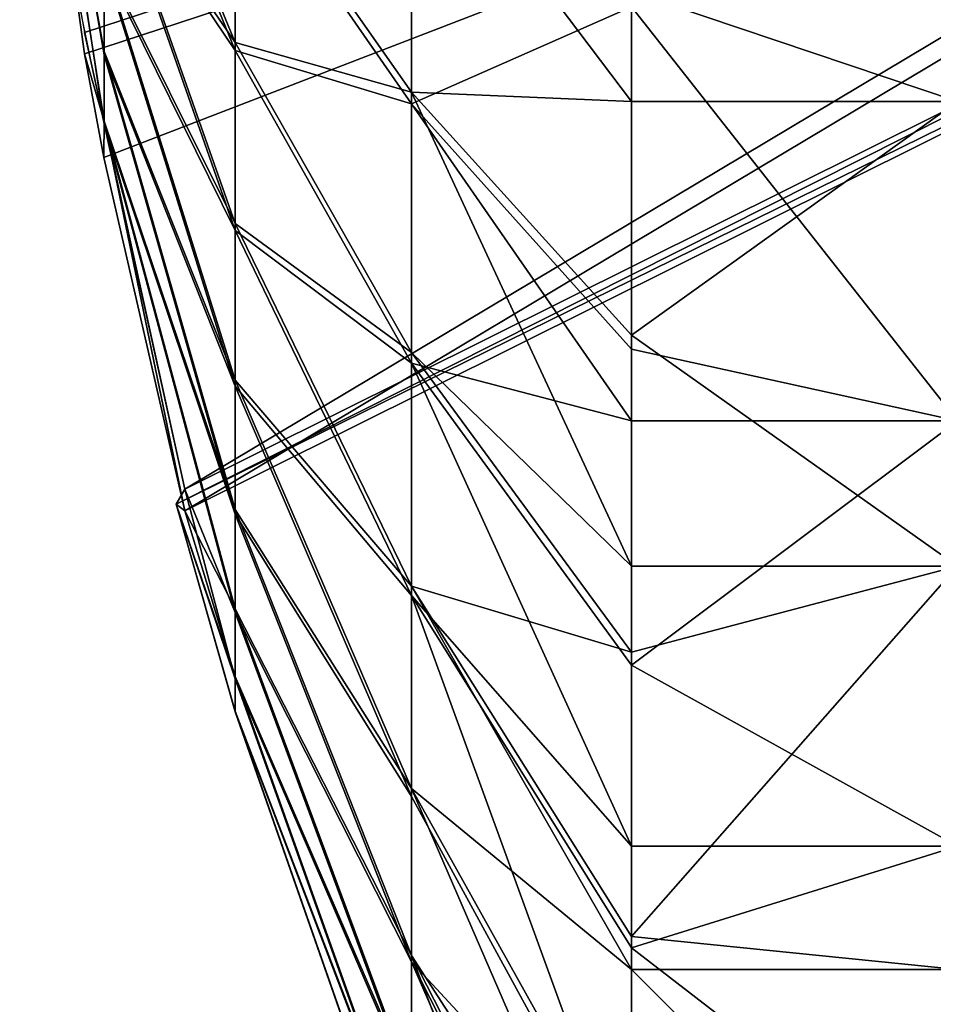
# Model space of a CAD drawing. Extents: x 1 to 266, y -133 to 58.
# Tile 22 of 256: x 80.38 to 81.79, y 44.98 to 46.49. Entities that reach past the tile are written whole.
import ezdxf

# ---------------------------------------------------------------- set-up
doc = ezdxf.new("R2010")
doc.units = 0
doc.header["$LTSCALE"] = 25.4
doc.layers.get('0').update_dxf_attribs({"color": 13, "linetype": 'CONTINUOUS'})

# ---------------------------------------------------------------- blocks, each defined once
blk = doc.blocks.new('HOTEL-LED-6800-9302_STL')
at = {"color": 8}
mesh = blk.add_polyface(dxfattribs=at)
corners = [(80.4768, 46.5102, 177.34), (83.4231, 47.4374, 177.3696), (80.384, 47.1845, 177.3615), (80.4833, 46.4735, 177.3388), (80.6372, 45.7723, 177.3164), (83.4231, 47.1606, 177.3607)]
mesh.append_faces([[corners[k] for k in face] for face in [(0, 1, 2), (1, 4, 5)]], dxfattribs={"vtx0": -1, "color": 8})
mesh.append_faces([[corners[k] for k in face] for face in [(1, 0, 3), (1, 3, 4)]], dxfattribs={"vtx0": -1, "vtx2": -1, "color": 8})
mesh = blk.add_polyface(dxfattribs=at)
corners = [(83.4231, 47.4045, 178.399), (80.4833, 46.4406, 178.3683), (80.384, 47.1605, 178.408)]
mesh.append_faces([[corners[k] for k in face] for face in [(0, 1, 2)]], dxfattribs={"color": 8})
mesh = blk.add_polyface(dxfattribs=at)
corners = [(83.4231, 47.4045, 178.399), (80.5132, 46.2819, 178.3632), (80.4833, 46.4406, 178.3683), (80.6372, 45.7394, 178.3459), (83.4231, 47.1277, 178.3902)]
mesh.append_faces([[corners[k] for k in face] for face in [(0, 1, 2), (3, 0, 4)]], dxfattribs={"vtx0": -1, "color": 8})
mesh.append_faces([[corners[k] for k in face] for face in [(1, 0, 3)]], dxfattribs={"vtx0": -1, "vtx1": -1, "color": 8})
mesh = blk.add_polyface(dxfattribs=at)
corners = [(80.5138, 46.5839, 179.013), (80.384, 47.1605, 178.408), (80.5138, 46.4445, 178.7915), (80.384, 47.2395, 178.5336)]
mesh.append_faces([[corners[k] for k in face] for face in [(0, 1, 2), (1, 0, 3)]], dxfattribs={"vtx0": -1, "color": 8})
mesh = blk.add_polyface(dxfattribs=at)
corners = [(80.384, 47.1845, 177.3615), (80.5138, 46.5773, 176.808), (80.5138, 46.4393, 177.0303)]
mesh.append_faces([[corners[k] for k in face] for face in [(0, 1, 2)]], dxfattribs={"color": 8})
mesh = blk.add_polyface(dxfattribs=at)
corners = [(80.384, 47.1845, 177.3615), (80.5138, 46.4393, 177.0303), (80.5138, 46.3335, 177.2697)]
mesh.append_faces([[corners[k] for k in face] for face in [(0, 1, 2)]], dxfattribs={"color": 8})
mesh = blk.add_polyface(dxfattribs=at)
corners = [(80.384, 47.1845, 177.3615), (80.5138, 46.3335, 177.2697), (80.4768, 46.5102, 177.34)]
mesh.append_faces([[corners[k] for k in face] for face in [(0, 1, 2)]], dxfattribs={"color": 8})
mesh = blk.add_polyface(dxfattribs=at)
corners = [(80.7147, 46.7683, 180.2251), (80.5138, 46.9477, 179.3875), (80.7147, 46.4585, 180.0174), (80.5138, 47.1651, 179.5331)]
mesh.append_faces([[corners[k] for k in face] for face in [(0, 1, 2), (1, 0, 3)]], dxfattribs={"vtx0": -1, "color": 8})
mesh = blk.add_polyface(dxfattribs=at)
corners = [(80.384, 47.1605, 178.408), (80.4833, 46.4406, 178.3683), (80.5138, 46.3374, 178.5527)]
mesh.append_faces([[corners[k] for k in face] for face in [(0, 1, 2)]], dxfattribs={"color": 8})
mesh = blk.add_polyface(dxfattribs=at)
corners = [(80.384, 47.1605, 178.408), (80.5138, 46.3374, 178.5527), (80.5138, 46.4445, 178.7915)]
mesh.append_faces([[corners[k] for k in face] for face in [(0, 1, 2)]], dxfattribs={"color": 8})
mesh = blk.add_polyface(dxfattribs=at)
corners = [(80.5138, 46.9388, 176.4313), (80.7147, 46.7545, 175.5948), (80.7147, 46.4459, 175.8043), (80.5138, 47.1553, 176.2843)]
mesh.append_faces([[corners[k] for k in face] for face in [(0, 1, 2), (1, 0, 3)]], dxfattribs={"vtx0": -1, "color": 8})
mesh = blk.add_polyface(dxfattribs=at)
corners = [(80.6242, 45.7494, 177.8309), (83.4231, 47.1606, 177.3607), (80.6372, 45.7723, 177.3164), (83.4231, 47.1277, 178.3902), (80.6372, 45.7394, 178.3459)]
mesh.append_faces([[corners[k] for k in face] for face in [(0, 1, 2), (3, 0, 4)]], dxfattribs={"vtx0": -1, "color": 8})
mesh.append_faces([[corners[k] for k in face] for face in [(1, 0, 3)]], dxfattribs={"vtx0": -1, "vtx1": -1, "color": 8})
mesh = blk.add_polyface(dxfattribs=at)
corners = [(81.8231, 47.1477, 181.997), (81.3231, 46.5364, 181.8048), (81.8231, 46.3678, 181.733)]
mesh.append_faces([[corners[k] for k in face] for face in [(0, 1, 2)]], dxfattribs={"color": 8})
mesh = blk.add_polyface(dxfattribs=at)
corners = [(80.9852, 46.8152, 181.1086), (80.7147, 46.7683, 180.2251), (80.9852, 46.382, 180.8989), (80.7147, 47.104, 180.3876)]
mesh.append_faces([[corners[k] for k in face] for face in [(0, 1, 2), (1, 0, 3)]], dxfattribs={"vtx0": -1, "color": 8})
mesh = blk.add_polyface(dxfattribs=at)
corners = [(80.7147, 46.7545, 175.5948), (80.9852, 46.796, 174.7109), (80.9852, 46.3641, 174.9232), (80.7147, 47.0892, 175.4303)]
mesh.append_faces([[corners[k] for k in face] for face in [(0, 1, 2), (1, 0, 3)]], dxfattribs={"vtx0": -1, "color": 8})
mesh = blk.add_polyface(dxfattribs=at)
corners = [(80.7147, 46.4585, 180.0174), (80.5138, 46.7527, 179.2129), (80.7147, 46.1806, 179.7687), (80.5138, 46.9477, 179.3875)]
mesh.append_faces([[corners[k] for k in face] for face in [(0, 1, 2), (1, 0, 3)]], dxfattribs={"vtx0": -1, "color": 8})
mesh = blk.add_polyface(dxfattribs=at)
corners = [(80.5138, 46.7449, 176.607), (80.7147, 46.4459, 175.8043), (80.7147, 46.1695, 176.0546), (80.5138, 46.9388, 176.4313)]
mesh.append_faces([[corners[k] for k in face] for face in [(0, 1, 2), (1, 0, 3)]], dxfattribs={"vtx0": -1, "color": 8})
mesh = blk.add_polyface(dxfattribs=at)
corners = [(80.9852, 46.8152, 181.1086), (81.3231, 46.3678, 181.733), (81.3231, 46.5364, 181.8048)]
mesh.append_faces([[corners[k] for k in face] for face in [(0, 1, 2)]], dxfattribs={"color": 8})
mesh = blk.add_polyface(dxfattribs=at)
corners = [(80.9852, 46.8152, 181.1086), (80.9852, 46.382, 180.8989), (81.3231, 46.3678, 181.733)]
mesh.append_faces([[corners[k] for k in face] for face in [(0, 1, 2)]], dxfattribs={"color": 8})
mesh = blk.add_polyface(dxfattribs=at)
corners = [(80.9852, 46.3641, 174.9232), (81.3231, 46.513, 174.0165), (81.3231, 45.9872, 174.2749), (80.9852, 46.796, 174.7109)]
mesh.append_faces([[corners[k] for k in face] for face in [(0, 1, 2), (1, 0, 3)]], dxfattribs={"vtx0": -1, "color": 8})
mesh = blk.add_polyface(dxfattribs=at)
corners = [(80.9852, 46.382, 180.8989), (80.7147, 46.4585, 180.0174), (80.9852, 45.9821, 180.631), (80.7147, 46.7683, 180.2251)]
mesh.append_faces([[corners[k] for k in face] for face in [(0, 1, 2), (1, 0, 3)]], dxfattribs={"vtx0": -1, "color": 8})
mesh = blk.add_polyface(dxfattribs=at)
corners = [(80.7147, 46.1806, 179.7687), (80.5138, 46.5839, 179.013), (80.7147, 45.94, 179.4837), (80.5138, 46.7527, 179.2129)]
mesh.append_faces([[corners[k] for k in face] for face in [(0, 1, 2), (1, 0, 3)]], dxfattribs={"vtx0": -1, "color": 8})
mesh = blk.add_polyface(dxfattribs=at)
corners = [(80.5138, 46.5773, 176.808), (80.7147, 46.1695, 176.0546), (80.7147, 45.9306, 176.3411), (80.5138, 46.7449, 176.607)]
mesh.append_faces([[corners[k] for k in face] for face in [(0, 1, 2), (1, 0, 3)]], dxfattribs={"vtx0": -1, "color": 8})
mesh = blk.add_polyface(dxfattribs=at)
corners = [(80.7147, 46.4459, 175.8043), (80.9852, 46.3641, 174.9232), (80.9852, 45.9658, 175.1936), (80.7147, 46.7545, 175.5948)]
mesh.append_faces([[corners[k] for k in face] for face in [(0, 1, 2), (1, 0, 3)]], dxfattribs={"vtx0": -1, "color": 8})
mesh = blk.add_polyface(dxfattribs=at)
corners = [(81.8231, 45.8773, 174.3411), (81.3231, 46.513, 174.0165), (81.8231, 46.6154, 173.9763)]
mesh.append_faces([[corners[k] for k in face] for face in [(0, 1, 2)]], dxfattribs={"color": 8})
mesh = blk.add_polyface(dxfattribs=at)
corners = [(80.7147, 45.94, 179.4837), (80.5138, 46.4445, 178.7915), (80.7147, 45.7414, 179.168), (80.5138, 46.5839, 179.013)]
mesh.append_faces([[corners[k] for k in face] for face in [(0, 1, 2), (1, 0, 3)]], dxfattribs={"vtx0": -1, "color": 8})
mesh = blk.add_polyface(dxfattribs=at)
corners = [(80.5138, 46.4393, 177.0303), (80.7147, 45.9306, 176.3411), (80.7147, 45.7339, 176.6579), (80.5138, 46.5773, 176.808)]
mesh.append_faces([[corners[k] for k in face] for face in [(0, 1, 2), (1, 0, 3)]], dxfattribs={"vtx0": -1, "color": 8})
mesh = blk.add_polyface(dxfattribs=at)
corners = [(81.8231, 46.3678, 181.733), (81.3231, 46.5364, 181.8048), (81.3231, 46.3678, 181.733)]
mesh.append_faces([[corners[k] for k in face] for face in [(0, 1, 2)]], dxfattribs={"color": 8})
mesh = blk.add_polyface(dxfattribs=at)
corners = [(81.8231, 45.8773, 174.3411), (81.3231, 45.9872, 174.2749), (81.3231, 46.513, 174.0165)]
mesh.append_faces([[corners[k] for k in face] for face in [(0, 1, 2)]], dxfattribs={"color": 8})
mesh = blk.add_polyface(dxfattribs=at)
corners = [(80.4833, 46.4735, 177.3388), (80.5138, 46.3335, 177.2697), (80.6372, 45.7723, 177.3164)]
mesh.append_faces([[corners[k] for k in face] for face in [(0, 1, 2)]], dxfattribs={"color": 8})
mesh = blk.add_polyface(dxfattribs=at)
corners = [(80.9852, 45.9821, 180.631), (80.7147, 46.1806, 179.7687), (80.9852, 45.6235, 180.31), (80.7147, 46.4585, 180.0174)]
mesh.append_faces([[corners[k] for k in face] for face in [(0, 1, 2), (1, 0, 3)]], dxfattribs={"vtx0": -1, "color": 8})
mesh = blk.add_polyface(dxfattribs=at)
corners = [(80.4833, 46.4406, 178.3683), (80.5132, 46.2819, 178.3632), (80.5138, 46.3374, 178.5527)]
mesh.append_faces([[corners[k] for k in face] for face in [(0, 1, 2)]], dxfattribs={"color": 8})
mesh = blk.add_polyface(dxfattribs=at)
corners = [(80.7147, 45.7414, 179.168), (80.5138, 46.3374, 178.5527), (80.7147, 45.5887, 178.8278), (80.5138, 46.4445, 178.7915)]
mesh.append_faces([[corners[k] for k in face] for face in [(0, 1, 2), (1, 0, 3)]], dxfattribs={"vtx0": -1, "color": 8})
mesh = blk.add_polyface(dxfattribs=at)
corners = [(80.5138, 46.3335, 177.2697), (80.7147, 45.7339, 176.6579), (80.7147, 45.5832, 176.9991), (80.5138, 46.4393, 177.0303)]
mesh.append_faces([[corners[k] for k in face] for face in [(0, 1, 2), (1, 0, 3)]], dxfattribs={"vtx0": -1, "color": 8})
mesh = blk.add_polyface(dxfattribs=at)
corners = [(80.7147, 46.1695, 176.0546), (80.9852, 45.9658, 175.1936), (80.9852, 45.6091, 175.5167), (80.7147, 46.4459, 175.8043)]
mesh.append_faces([[corners[k] for k in face] for face in [(0, 1, 2), (1, 0, 3)]], dxfattribs={"vtx0": -1, "color": 8})
mesh = blk.add_polyface(dxfattribs=at)
corners = [(80.9852, 46.382, 180.8989), (80.9852, 45.9821, 180.631), (81.3231, 45.6544, 181.3219)]
mesh.append_faces([[corners[k] for k in face] for face in [(0, 1, 2)]], dxfattribs={"color": 8})
mesh = blk.add_polyface(dxfattribs=at)
corners = [(80.9852, 46.382, 180.8989), (81.3231, 45.6544, 181.3219), (81.3231, 46.009, 181.5495)]
mesh.append_faces([[corners[k] for k in face] for face in [(0, 1, 2)]], dxfattribs={"color": 8})
mesh = blk.add_polyface(dxfattribs=at)
corners = [(80.9852, 46.382, 180.8989), (81.3231, 46.009, 181.5495), (81.3231, 46.3678, 181.733)]
mesh.append_faces([[corners[k] for k in face] for face in [(0, 1, 2)]], dxfattribs={"color": 8})
mesh = blk.add_polyface(dxfattribs=at)
corners = [(80.9852, 46.3641, 174.9232), (81.3231, 45.9872, 174.2749), (81.3231, 45.8773, 174.3411)]
mesh.append_faces([[corners[k] for k in face] for face in [(0, 1, 2)]], dxfattribs={"color": 8})
mesh = blk.add_polyface(dxfattribs=at)
corners = [(80.9852, 46.3641, 174.9232), (81.3231, 45.8773, 174.3411), (80.9852, 45.9658, 175.1936)]
mesh.append_faces([[corners[k] for k in face] for face in [(0, 1, 2)]], dxfattribs={"color": 8})
mesh = blk.add_polyface(dxfattribs=at)
corners = [(81.8231, 46.3678, 181.733), (81.3231, 46.009, 181.5495), (81.8231, 45.6544, 181.3219)]
mesh.append_faces([[corners[k] for k in face] for face in [(0, 1, 2)]], dxfattribs={"color": 8})
mesh = blk.add_polyface(dxfattribs=at)
corners = [(81.8231, 46.3678, 181.733), (81.3231, 46.3678, 181.733), (81.3231, 46.009, 181.5495)]
mesh.append_faces([[corners[k] for k in face] for face in [(0, 1, 2)]], dxfattribs={"color": 8})
mesh = blk.add_polyface(dxfattribs=at)
corners = [(80.5138, 46.3374, 178.5527), (80.5132, 46.2819, 178.3632), (80.6372, 45.7394, 178.3459)]
mesh.append_faces([[corners[k] for k in face] for face in [(0, 1, 2)]], dxfattribs={"color": 8})
mesh = blk.add_polyface(dxfattribs=at)
corners = [(80.5138, 46.3374, 178.5527), (80.6372, 45.7394, 178.3459), (80.7147, 45.5887, 178.8278)]
mesh.append_faces([[corners[k] for k in face] for face in [(0, 1, 2)]], dxfattribs={"color": 8})
mesh = blk.add_polyface(dxfattribs=at)
corners = [(80.5138, 46.3335, 177.2697), (80.7147, 45.5832, 176.9991), (80.6372, 45.7723, 177.3164)]
mesh.append_faces([[corners[k] for k in face] for face in [(0, 1, 2)]], dxfattribs={"color": 8})
mesh = blk.add_polyface(dxfattribs=at)
corners = [(80.9852, 45.6235, 180.31), (80.7147, 45.94, 179.4837), (80.9852, 45.313, 179.9422), (80.7147, 46.1806, 179.7687)]
mesh.append_faces([[corners[k] for k in face] for face in [(0, 1, 2), (1, 0, 3)]], dxfattribs={"vtx0": -1, "color": 8})
mesh = blk.add_polyface(dxfattribs=at)
corners = [(80.7147, 45.9306, 176.3411), (80.9852, 45.6091, 175.5167), (80.9852, 45.3008, 175.8864), (80.7147, 46.1695, 176.0546)]
mesh.append_faces([[corners[k] for k in face] for face in [(0, 1, 2), (1, 0, 3)]], dxfattribs={"vtx0": -1, "color": 8})
mesh = blk.add_polyface(dxfattribs=at)
corners = [(81.8231, 45.6544, 181.3219), (81.3231, 46.009, 181.5495), (81.3231, 45.6544, 181.3219)]
mesh.append_faces([[corners[k] for k in face] for face in [(0, 1, 2)]], dxfattribs={"color": 8})
mesh = blk.add_polyface(dxfattribs=at)
corners = [(81.8231, 45.8773, 174.3411), (81.3231, 45.8773, 174.3411), (81.3231, 45.9872, 174.2749)]
mesh.append_faces([[corners[k] for k in face] for face in [(0, 1, 2)]], dxfattribs={"color": 8})
mesh = blk.add_polyface(dxfattribs=at)
corners = [(81.3231, 45.5222, 181.2233), (80.9852, 45.6235, 180.31), (81.3231, 45.0856, 180.8325), (80.9852, 45.9821, 180.631)]
mesh.append_faces([[corners[k] for k in face] for face in [(0, 1, 2), (1, 0, 3)]], dxfattribs={"vtx0": -1, "color": 8})
mesh = blk.add_polyface(dxfattribs=at)
corners = [(80.9852, 45.9821, 180.631), (81.3231, 45.5222, 181.2233), (81.3231, 45.6544, 181.3219)]
mesh.append_faces([[corners[k] for k in face] for face in [(0, 1, 2)]], dxfattribs={"color": 8})
mesh = blk.add_polyface(dxfattribs=at)
corners = [(80.9852, 45.9658, 175.1936), (81.3231, 45.2245, 174.8428), (80.9852, 45.6091, 175.5167)]
mesh.append_faces([[corners[k] for k in face] for face in [(0, 1, 2)]], dxfattribs={"color": 8})
mesh = blk.add_polyface(dxfattribs=at)
corners = [(80.9852, 45.9658, 175.1936), (81.3231, 45.8773, 174.3411), (81.3231, 45.5024, 174.604)]
mesh.append_faces([[corners[k] for k in face] for face in [(0, 1, 2)]], dxfattribs={"color": 8})
mesh = blk.add_polyface(dxfattribs=at)
corners = [(80.9852, 45.9658, 175.1936), (81.3231, 45.5024, 174.604), (81.3231, 45.2245, 174.8428)]
mesh.append_faces([[corners[k] for k in face] for face in [(0, 1, 2)]], dxfattribs={"color": 8})
mesh = blk.add_polyface(dxfattribs=at)
corners = [(80.9852, 45.313, 179.9422), (80.7147, 45.7414, 179.168), (80.9852, 45.0567, 179.5348), (80.7147, 45.94, 179.4837)]
mesh.append_faces([[corners[k] for k in face] for face in [(0, 1, 2), (1, 0, 3)]], dxfattribs={"vtx0": -1, "color": 8})
mesh = blk.add_polyface(dxfattribs=at)
corners = [(80.7147, 45.7339, 176.6579), (80.9852, 45.3008, 175.8864), (80.9852, 45.047, 176.2953), (80.7147, 45.9306, 176.3411)]
mesh.append_faces([[corners[k] for k in face] for face in [(0, 1, 2), (1, 0, 3)]], dxfattribs={"vtx0": -1, "color": 8})
mesh = blk.add_polyface(dxfattribs=at)
corners = [(81.8231, 45.8773, 174.3411), (81.3231, 45.5024, 174.604), (81.3231, 45.8773, 174.3411)]
mesh.append_faces([[corners[k] for k in face] for face in [(0, 1, 2)]], dxfattribs={"color": 8})
mesh = blk.add_polyface(dxfattribs=at)
corners = [(81.8231, 45.2245, 174.8428), (81.3231, 45.5024, 174.604), (81.8231, 45.8773, 174.3411)]
mesh.append_faces([[corners[k] for k in face] for face in [(0, 1, 2)]], dxfattribs={"color": 8})
mesh = blk.add_polyface(dxfattribs=at)
corners = [(80.6242, 45.7494, 177.8309), (80.7147, 45.4815, 177.3579), (80.7147, 45.4307, 177.7274), (80.6372, 45.7723, 177.3164)]
mesh.append_faces([[corners[k] for k in face] for face in [(0, 1, 2), (1, 0, 3)]], dxfattribs={"vtx0": -1, "color": 8})
mesh = blk.add_polyface(dxfattribs=at)
corners = [(80.6372, 45.7723, 177.3164), (80.7147, 45.5832, 176.9991), (80.7147, 45.4815, 177.3579)]
mesh.append_faces([[corners[k] for k in face] for face in [(0, 1, 2)]], dxfattribs={"color": 8})
mesh = blk.add_polyface(dxfattribs=at)
corners = [(80.6242, 45.7494, 177.8309), (80.7147, 45.4848, 178.4696), (80.6372, 45.7394, 178.3459)]
mesh.append_faces([[corners[k] for k in face] for face in [(0, 1, 2)]], dxfattribs={"color": 8})
mesh = blk.add_polyface(dxfattribs=at)
corners = [(80.6242, 45.7494, 177.8309), (80.7147, 45.4307, 177.7274), (80.7147, 45.4318, 178.1004)]
mesh.append_faces([[corners[k] for k in face] for face in [(0, 1, 2)]], dxfattribs={"color": 8})
mesh = blk.add_polyface(dxfattribs=at)
corners = [(80.6242, 45.7494, 177.8309), (80.7147, 45.4318, 178.1004), (80.7147, 45.4848, 178.4696)]
mesh.append_faces([[corners[k] for k in face] for face in [(0, 1, 2)]], dxfattribs={"color": 8})
mesh = blk.add_polyface(dxfattribs=at)
corners = [(80.6372, 45.7394, 178.3459), (80.7147, 45.4848, 178.4696), (80.7147, 45.5887, 178.8278)]
mesh.append_faces([[corners[k] for k in face] for face in [(0, 1, 2)]], dxfattribs={"color": 8})
mesh = blk.add_polyface(dxfattribs=at)
corners = [(80.9852, 45.0567, 179.5348), (80.7147, 45.5887, 178.8278), (80.9852, 44.8596, 179.0956), (80.7147, 45.7414, 179.168)]
mesh.append_faces([[corners[k] for k in face] for face in [(0, 1, 2), (1, 0, 3)]], dxfattribs={"vtx0": -1, "color": 8})
mesh = blk.add_polyface(dxfattribs=at)
corners = [(80.7147, 45.5832, 176.9991), (80.9852, 45.047, 176.2953), (80.9852, 44.8525, 176.7356), (80.7147, 45.7339, 176.6579)]
mesh.append_faces([[corners[k] for k in face] for face in [(0, 1, 2), (1, 0, 3)]], dxfattribs={"vtx0": -1, "color": 8})
mesh = blk.add_polyface(dxfattribs=at)
corners = [(81.8231, 45.6544, 181.3219), (81.3231, 45.6544, 181.3219), (81.3231, 45.5222, 181.2233)]
mesh.append_faces([[corners[k] for k in face] for face in [(0, 1, 2)]], dxfattribs={"color": 8})
mesh = blk.add_polyface(dxfattribs=at)
corners = [(81.8231, 45.6544, 181.3219), (81.3231, 45.5222, 181.2233), (81.3231, 45.0856, 180.8325)]
mesh.append_faces([[corners[k] for k in face] for face in [(0, 1, 2)]], dxfattribs={"color": 8})
mesh = blk.add_polyface(dxfattribs=at)
corners = [(81.8231, 45.6544, 181.3219), (81.3231, 45.0856, 180.8325), (81.8231, 45.035, 180.7795)]
mesh.append_faces([[corners[k] for k in face] for face in [(0, 1, 2)]], dxfattribs={"color": 8})
mesh = blk.add_polyface(dxfattribs=at)
corners = [(80.9852, 45.6235, 180.31), (81.3231, 45.035, 180.7795), (81.3231, 45.0856, 180.8325)]
mesh.append_faces([[corners[k] for k in face] for face in [(0, 1, 2)]], dxfattribs={"color": 8})
mesh = blk.add_polyface(dxfattribs=at)
corners = [(80.9852, 45.6235, 180.31), (80.9852, 45.313, 179.9422), (81.3231, 45.035, 180.7795)]
mesh.append_faces([[corners[k] for k in face] for face in [(0, 1, 2)]], dxfattribs={"color": 8})
mesh = blk.add_polyface(dxfattribs=at)
corners = [(80.9852, 45.6091, 175.5167), (81.3231, 44.6821, 175.4623), (80.9852, 45.3008, 175.8864)]
mesh.append_faces([[corners[k] for k in face] for face in [(0, 1, 2)]], dxfattribs={"color": 8})
mesh = blk.add_polyface(dxfattribs=at)
corners = [(80.9852, 45.6091, 175.5167), (81.3231, 45.0681, 174.9974), (81.3231, 44.6821, 175.4623)]
mesh.append_faces([[corners[k] for k in face] for face in [(0, 1, 2)]], dxfattribs={"color": 8})
mesh = blk.add_polyface(dxfattribs=at)
corners = [(80.9852, 45.6091, 175.5167), (81.3231, 45.2245, 174.8428), (81.3231, 45.0681, 174.9974)]
mesh.append_faces([[corners[k] for k in face] for face in [(0, 1, 2)]], dxfattribs={"color": 8})
mesh = blk.add_polyface(dxfattribs=at)
corners = [(80.9852, 44.8596, 179.0956), (80.7147, 45.4848, 178.4696), (80.9852, 44.7255, 178.6333), (80.7147, 45.5887, 178.8278)]
mesh.append_faces([[corners[k] for k in face] for face in [(0, 1, 2), (1, 0, 3)]], dxfattribs={"vtx0": -1, "color": 8})
mesh = blk.add_polyface(dxfattribs=at)
corners = [(80.7147, 45.4815, 177.3579), (80.9852, 44.8525, 176.7356), (80.9852, 44.7212, 177.1987), (80.7147, 45.5832, 176.9991)]
mesh.append_faces([[corners[k] for k in face] for face in [(0, 1, 2), (1, 0, 3)]], dxfattribs={"vtx0": -1, "color": 8})
mesh = blk.add_polyface(dxfattribs=at)
corners = [(81.8231, 45.2245, 174.8428), (81.3231, 45.2245, 174.8428), (81.3231, 45.5024, 174.604)]
mesh.append_faces([[corners[k] for k in face] for face in [(0, 1, 2)]], dxfattribs={"color": 8})
mesh = blk.add_polyface(dxfattribs=at)
corners = [(80.9852, 44.7255, 178.6333), (80.7147, 45.4318, 178.1004), (80.9852, 44.6571, 178.1569), (80.7147, 45.4848, 178.4696)]
mesh.append_faces([[corners[k] for k in face] for face in [(0, 1, 2), (1, 0, 3)]], dxfattribs={"vtx0": -1, "color": 8})
mesh = blk.add_polyface(dxfattribs=at)
corners = [(80.7147, 45.4307, 177.7274), (80.9852, 44.7212, 177.1987), (80.9852, 44.6557, 177.6756), (80.7147, 45.4815, 177.3579)]
mesh.append_faces([[corners[k] for k in face] for face in [(0, 1, 2), (1, 0, 3)]], dxfattribs={"vtx0": -1, "color": 8})
mesh = blk.add_polyface(dxfattribs=at)
corners = [(80.9852, 44.6571, 178.1569), (80.7147, 45.4307, 177.7274), (80.9852, 44.6557, 177.6756), (80.7147, 45.4318, 178.1004)]
mesh.append_faces([[corners[k] for k in face] for face in [(0, 1, 2), (1, 0, 3)]], dxfattribs={"vtx0": -1, "color": 8})
mesh = blk.add_polyface(dxfattribs=at)
corners = [(80.9852, 45.313, 179.9422), (81.3231, 44.5332, 180.1267), (81.3231, 44.7076, 180.3848)]
mesh.append_faces([[corners[k] for k in face] for face in [(0, 1, 2)]], dxfattribs={"color": 8})
mesh = blk.add_polyface(dxfattribs=at)
corners = [(80.9852, 45.313, 179.9422), (81.3231, 44.7076, 180.3848), (81.3231, 45.035, 180.7795)]
mesh.append_faces([[corners[k] for k in face] for face in [(0, 1, 2)]], dxfattribs={"color": 8})
mesh = blk.add_polyface(dxfattribs=at)
corners = [(80.9852, 45.313, 179.9422), (80.9852, 45.0567, 179.5348), (81.3231, 44.5332, 180.1267)]
mesh.append_faces([[corners[k] for k in face] for face in [(0, 1, 2)]], dxfattribs={"color": 8})
mesh = blk.add_polyface(dxfattribs=at)
corners = [(80.9852, 45.047, 176.2953), (81.3231, 44.6821, 175.4623), (81.3231, 44.3838, 175.9453), (80.9852, 45.3008, 175.8864)]
mesh.append_faces([[corners[k] for k in face] for face in [(0, 1, 2), (1, 0, 3)]], dxfattribs={"vtx0": -1, "color": 8})
mesh = blk.add_polyface(dxfattribs=at)
corners = [(81.8231, 44.6821, 175.4623), (81.3231, 45.0681, 174.9974), (81.8231, 45.2245, 174.8428)]
mesh.append_faces([[corners[k] for k in face] for face in [(0, 1, 2)]], dxfattribs={"color": 8})
mesh = blk.add_polyface(dxfattribs=at)
corners = [(81.8231, 45.2245, 174.8428), (81.3231, 45.0681, 174.9974), (81.3231, 45.2245, 174.8428)]
mesh.append_faces([[corners[k] for k in face] for face in [(0, 1, 2)]], dxfattribs={"color": 8})
mesh = blk.add_polyface(dxfattribs=at)
corners = [(81.3231, 45.0856, 180.8325), (81.3231, 45.035, 180.7795), (81.8231, 45.035, 180.7795)]
mesh.append_faces([[corners[k] for k in face] for face in [(0, 1, 2)]], dxfattribs={"color": 8})
mesh = blk.add_polyface(dxfattribs=at)
corners = [(81.3231, 44.6821, 175.4623), (81.3231, 45.0681, 174.9974), (81.8231, 44.6821, 175.4623)]
mesh.append_faces([[corners[k] for k in face] for face in [(0, 1, 2)]], dxfattribs={"color": 8})
mesh = blk.add_polyface(dxfattribs=at)
corners = [(80.9852, 45.0567, 179.5348), (81.3231, 44.1685, 179.3886), (81.3231, 44.3956, 179.8888)]
mesh.append_faces([[corners[k] for k in face] for face in [(0, 1, 2)]], dxfattribs={"color": 8})
mesh = blk.add_polyface(dxfattribs=at)
corners = [(80.9852, 45.0567, 179.5348), (81.3231, 44.3956, 179.8888), (81.3231, 44.5332, 180.1267)]
mesh.append_faces([[corners[k] for k in face] for face in [(0, 1, 2)]], dxfattribs={"color": 8})
mesh = blk.add_polyface(dxfattribs=at)
corners = [(80.9852, 45.0567, 179.5348), (80.9852, 44.8596, 179.0956), (81.3231, 44.1685, 179.3886)]
mesh.append_faces([[corners[k] for k in face] for face in [(0, 1, 2)]], dxfattribs={"color": 8})
mesh = blk.add_polyface(dxfattribs=at)
corners = [(80.9852, 45.047, 176.2953), (81.3231, 44.3838, 175.9453), (81.3231, 44.271, 176.1757)]
mesh.append_faces([[corners[k] for k in face] for face in [(0, 1, 2)]], dxfattribs={"color": 8})
mesh = blk.add_polyface(dxfattribs=at)
corners = [(80.9852, 45.047, 176.2953), (81.3231, 44.271, 176.1757), (80.9852, 44.8525, 176.7356)]
mesh.append_faces([[corners[k] for k in face] for face in [(0, 1, 2)]], dxfattribs={"color": 8})
mesh = blk.add_polyface(dxfattribs=at)
corners = [(81.3231, 45.035, 180.7795), (81.8231, 44.5332, 180.1267), (81.8231, 45.035, 180.7795)]
mesh.append_faces([[corners[k] for k in face] for face in [(0, 1, 2)]], dxfattribs={"color": 8})
mesh = blk.add_polyface(dxfattribs=at)
corners = [(81.3231, 45.035, 180.7795), (81.3231, 44.7076, 180.3848), (81.8231, 44.5332, 180.1267)]
mesh.append_faces([[corners[k] for k in face] for face in [(0, 1, 2)]], dxfattribs={"color": 8})

msp = doc.modelspace()

# ---------------------------------------------------------------- block references
at = {"color": 0}
msp.add_blockref('HOTEL-LED-6800-9302_STL', (0, 0), dxfattribs=at)

doc.saveas('drawing.dxf')
